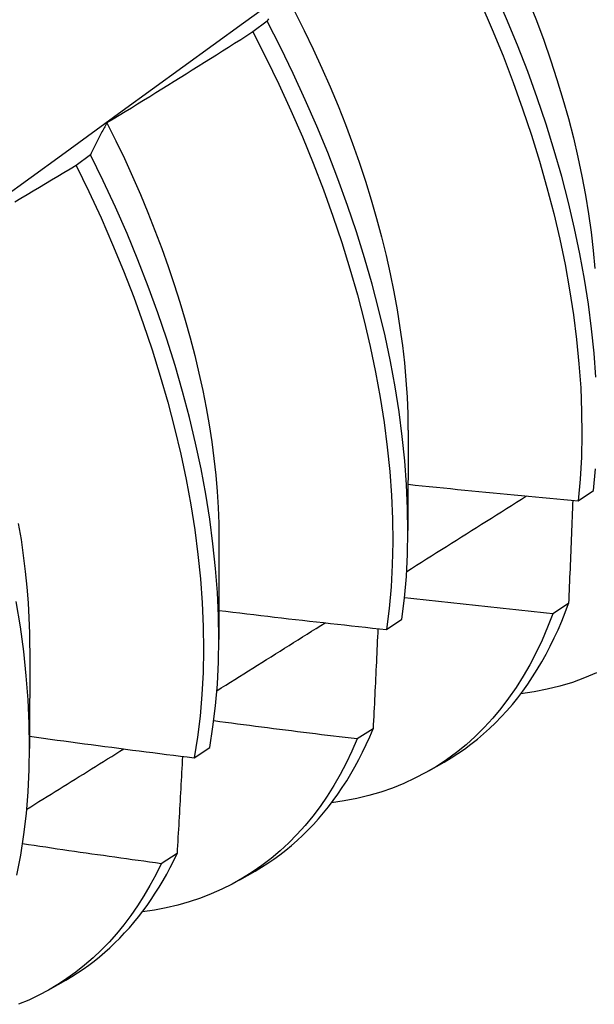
# Model space of a CAD drawing. Header units: inches. Extents: x 20 to 233, y 20 to 138.
# Tile 85 of 109: x 219.089 to 219.195, y 78.66 to 78.841. Entities that reach past the tile are written whole.
import ezdxf

# ---------------------------------------------------------------- set-up
doc = ezdxf.new("R2010")
doc.units = ezdxf.units.IN
doc.header["$MEASUREMENT"] = 0
doc.layers.add('Visible Edges(ANSI)', color=7, linetype='Continuous', lineweight=25)

msp = doc.modelspace()

# ---------------------------------------------------------------- linework, layer by layer
at = {"layer": 'Visible Edges(ANSI)'}
for p, q in [((219.13487, 78.84071), (219.13225, 78.83873)), ((219.10239, 78.81617), (219.09976, 78.81418)), ((219.16082, 78.7655), (219.1608, 78.74706)), ((219.19209, 78.75253), (219.19494, 78.75445)), ((219.12602, 78.74546), (219.126, 78.72702)), ((219.19034, 78.73364), (219.18744, 78.73177)), ((219.15683, 78.72885), (219.15969, 78.73076)), ((219.09123, 78.72542), (219.0912, 78.70698)), ((219.15438, 78.71059), (219.15147, 78.70873)), ((219.12145, 78.70527), (219.12432, 78.70717)), ((219.16465, 78.70286), (219.16746, 78.70448)), ((219.11832, 78.68765), (219.1154, 78.6858)), ((219.12985, 78.68282), (219.13266, 78.68444)), ((219.09505, 78.66278), (219.09786, 78.6644))]:
    msp.add_line(p, q, dxfattribs=at)
at = {"layer": 'Visible Edges(ANSI)', "flags": 128}
for points in [[(218.9509, 78.71049), (218.9622, 78.71862), (218.9735, 78.72675), (218.98478, 78.73488), (218.99605, 78.743), (219.00732, 78.75113), (219.01857, 78.75925), (219.02982, 78.76738), (219.04105, 78.7755), (219.05227, 78.78362), (219.06349, 78.79174), (219.07469, 78.79986), (219.08589, 78.80798), (219.09707, 78.81609), (219.10825, 78.82421), (219.11941, 78.83232), (219.13057, 78.84043), (219.14172, 78.84853), (219.15285, 78.85664), (219.16398, 78.86474), (219.1751, 78.87283), (219.18621, 78.88093), (219.19732, 78.88902)], [(219.1709, 78.86973), (219.17285, 78.86617), (219.17472, 78.86258), (219.17653, 78.85898), (219.17826, 78.85537), (219.17991, 78.85174), (219.18149, 78.84811), (219.183, 78.84448), (219.18442, 78.84084), (219.18577, 78.83721), (219.18703, 78.83359), (219.18821, 78.82998), (219.1893, 78.82638), (219.19031, 78.82281), (219.19123, 78.81925), (219.19206, 78.81572), (219.1928, 78.81221), (219.19345, 78.80874), (219.19402, 78.80531), (219.19449, 78.80191), (219.19488, 78.79855), (219.19518, 78.79523)], [(219.19536, 78.77525), (219.19505, 78.77965), (219.19459, 78.78413), (219.19401, 78.78867), (219.19329, 78.79327), (219.19243, 78.79792), (219.19145, 78.80262), (219.19033, 78.80736), (219.18908, 78.81213), (219.18771, 78.81694), (219.1862, 78.82176), (219.18458, 78.8266), (219.18282, 78.83146), (219.18095, 78.83632), (219.17895, 78.84117), (219.17684, 78.84602), (219.17461, 78.85086), (219.17227, 78.85568), (219.16982, 78.86047), (219.16726, 78.86523)], [(219.13999, 78.84244), (219.14172, 78.83901), (219.14338, 78.83556), (219.14497, 78.8321), (219.14649, 78.82863), (219.14794, 78.82517), (219.14931, 78.8217), (219.1506, 78.81823), (219.15182, 78.81477), (219.15297, 78.81132), (219.15403, 78.80788), (219.15502, 78.80445), (219.15594, 78.80104), (219.15677, 78.79765), (219.15753, 78.79428), (219.15821, 78.79094), (219.15881, 78.78763), (219.15933, 78.78435), (219.15978, 78.78111), (219.16014, 78.7779), (219.16042, 78.77473), (219.16063, 78.77161), (219.16075, 78.76854), (219.16079, 78.76551)], [(219.17419, 78.84404), (219.1763, 78.83919), (219.17828, 78.83433), (219.18015, 78.82947), (219.18189, 78.82462), (219.18351, 78.81978), (219.18501, 78.81495), (219.18637, 78.81015), (219.18761, 78.80538), (219.18872, 78.80064), (219.18969, 78.79595), (219.19053, 78.7913), (219.19124, 78.7867), (219.19182, 78.78217), (219.19226, 78.7777), (219.19257, 78.7733), (219.19274, 78.76897), (219.19278, 78.76473), (219.19269, 78.76057), (219.19246, 78.7565), (219.19209, 78.75253)], [(219.13514, 78.84117), (219.135, 78.84094), (219.13487, 78.84071)], [(219.15969, 78.73076), (219.16016, 78.73464), (219.16051, 78.73863), (219.16072, 78.74271), (219.1608, 78.74688), (219.16074, 78.75113), (219.16055, 78.75547), (219.16022, 78.75988), (219.15976, 78.76436), (219.15917, 78.7689), (219.15844, 78.77351), (219.15758, 78.77816), (219.15659, 78.78286), (219.15546, 78.7876), (219.15421, 78.79238), (219.15282, 78.79718), (219.15131, 78.80201), (219.14968, 78.80685), (219.14792, 78.81171), (219.14603, 78.81657), (219.14403, 78.82142), (219.14191, 78.82627), (219.13967, 78.83111), (219.13733, 78.83592), (219.13487, 78.84071)], [(219.13225, 78.83873), (219.13114, 78.83802), (219.13003, 78.83731), (219.12891, 78.83661), (219.1278, 78.8359), (219.12669, 78.8352), (219.12558, 78.83449), (219.12446, 78.83379), (219.12335, 78.83309), (219.12223, 78.83239), (219.12112, 78.83169), (219.12, 78.83099), (219.11888, 78.83029), (219.11777, 78.8296), (219.11665, 78.8289), (219.11553, 78.82821), (219.11441, 78.82752), (219.11329, 78.82682), (219.11217, 78.82613), (219.11105, 78.82544), (219.10993, 78.82475), (219.1088, 78.82407), (219.10768, 78.82338), (219.10656, 78.82269), (219.10543, 78.82201)], [(219.13225, 78.83873), (219.1347, 78.83394), (219.13704, 78.82912), (219.13926, 78.82428), (219.14138, 78.81943), (219.14337, 78.81458), (219.14524, 78.80972), (219.14699, 78.80487), (219.14862, 78.80002), (219.15012, 78.7952), (219.1515, 78.79039), (219.15274, 78.78562), (219.15386, 78.78088), (219.15484, 78.77619), (219.15569, 78.77153), (219.15641, 78.76694), (219.15699, 78.7624), (219.15744, 78.75792), (219.15776, 78.75352), (219.15794, 78.74919), (219.15799, 78.74494), (219.1579, 78.74077), (219.15768, 78.7367), (219.15732, 78.73273), (219.15683, 78.72885)], [(219.10543, 78.82201), (219.1053, 78.82178), (219.10517, 78.82154), (219.10503, 78.82131), (219.1049, 78.82108), (219.10477, 78.82084), (219.10464, 78.82061), (219.10451, 78.82037), (219.10438, 78.82013), (219.10425, 78.81989), (219.10412, 78.81965), (219.104, 78.81941), (219.10387, 78.81916), (219.10374, 78.81892), (219.10362, 78.81868), (219.10349, 78.81843), (219.10337, 78.81818), (219.10324, 78.81793), (219.10312, 78.81769), (219.10299, 78.81744), (219.10287, 78.81718), (219.10275, 78.81693), (219.10263, 78.81668), (219.10251, 78.81642), (219.10239, 78.81617)], [(219.10542, 78.82201), (219.10705, 78.81873), (219.10862, 78.81544), (219.11013, 78.81215), (219.11157, 78.80884), (219.11295, 78.80553), (219.11426, 78.80222), (219.11551, 78.79891), (219.11669, 78.79561), (219.1178, 78.79231), (219.11885, 78.78902), (219.11983, 78.78575), (219.12074, 78.78248), (219.12157, 78.77924), (219.12234, 78.77602), (219.12304, 78.77282), (219.12366, 78.76964), (219.12422, 78.76649), (219.1247, 78.76338), (219.1251, 78.76029), (219.12544, 78.75725), (219.12569, 78.75424), (219.12587, 78.75127), (219.12598, 78.74835), (219.12601, 78.74548)], [(219.12432, 78.70717), (219.12492, 78.71095), (219.12539, 78.71484), (219.12573, 78.71883), (219.12593, 78.72291), (219.126, 78.72709), (219.12594, 78.73135), (219.12574, 78.73569), (219.1254, 78.7401), (219.12493, 78.74459), (219.12433, 78.74914), (219.1236, 78.75374), (219.12273, 78.7584), (219.12173, 78.7631), (219.12059, 78.76785), (219.11933, 78.77262), (219.11794, 78.77743), (219.11642, 78.78226), (219.11478, 78.7871), (219.11301, 78.79196), (219.11112, 78.79682), (219.10911, 78.80167), (219.10698, 78.80652), (219.10474, 78.81135), (219.10239, 78.81617)], [(219.09976, 78.81418), (219.09863, 78.8135), (219.0975, 78.81282), (219.09637, 78.81214), (219.09525, 78.81146), (219.09412, 78.81079), (219.09299, 78.81011), (219.09186, 78.80943), (219.09073, 78.80876), (219.08959, 78.80809), (219.08846, 78.80741)], [(219.09976, 78.81418), (219.1021, 78.80937), (219.10434, 78.80453), (219.10645, 78.79968), (219.10846, 78.79483), (219.11034, 78.78997), (219.11209, 78.78511), (219.11373, 78.78027), (219.11524, 78.77544), (219.11662, 78.77064), (219.11787, 78.76586), (219.11899, 78.76112), (219.11999, 78.75642), (219.12084, 78.75177), (219.12157, 78.74717), (219.12216, 78.74263), (219.12262, 78.73815), (219.12294, 78.73374), (219.12313, 78.7294), (219.12319, 78.72515), (219.12311, 78.72098), (219.12289, 78.7169), (219.12255, 78.71292), (219.12207, 78.70904), (219.12145, 78.70527)], [(219.19494, 78.75445), (219.19529, 78.75843)], [(219.16081, 78.75556), (219.16211, 78.75543), (219.16341, 78.75529), (219.16472, 78.75516), (219.16602, 78.75502), (219.16732, 78.75489), (219.16862, 78.75476), (219.16993, 78.75463), (219.17123, 78.7545), (219.17253, 78.75437), (219.17383, 78.75424), (219.17514, 78.75411), (219.17644, 78.75399), (219.17775, 78.75386), (219.17905, 78.75374), (219.18035, 78.75361), (219.18166, 78.75349), (219.18296, 78.75337), (219.18427, 78.75325), (219.18557, 78.75312), (219.18687, 78.753), (219.18818, 78.75289), (219.18948, 78.75277), (219.19079, 78.75265), (219.19209, 78.75253)], [(219.16056, 78.73952), (219.16147, 78.7401), (219.16239, 78.74068), (219.16331, 78.74126), (219.16423, 78.74183), (219.16515, 78.74241), (219.16606, 78.74299), (219.16698, 78.74357), (219.1679, 78.74415), (219.16882, 78.74473), (219.16974, 78.74531), (219.17065, 78.74589), (219.17157, 78.74646), (219.17249, 78.74704), (219.17341, 78.74762), (219.17432, 78.7482), (219.17524, 78.74878), (219.17616, 78.74936), (219.17708, 78.74994), (219.17799, 78.75052), (219.17891, 78.7511), (219.17983, 78.75168), (219.18074, 78.75226), (219.18166, 78.75284), (219.18258, 78.75342)], [(219.19111, 78.75262), (219.19108, 78.75183), (219.19105, 78.75105), (219.19102, 78.75026), (219.19099, 78.74948), (219.19096, 78.74869), (219.19093, 78.7479), (219.1909, 78.74711), (219.19086, 78.74632), (219.19083, 78.74553), (219.1908, 78.74474), (219.19077, 78.74395), (219.19074, 78.74316), (219.1907, 78.74237), (219.19067, 78.74158), (219.19064, 78.74079), (219.19061, 78.74), (219.19057, 78.7392), (219.19054, 78.73841), (219.19051, 78.73762), (219.19047, 78.73682), (219.19044, 78.73603), (219.1904, 78.73523), (219.19037, 78.73444), (219.19034, 78.73364)], [(219.08911, 78.74837), (219.08961, 78.74539), (219.09003, 78.74244), (219.09039, 78.73953), (219.09068, 78.73664), (219.0909, 78.73379), (219.09106, 78.73098), (219.09115, 78.7282), (219.09117, 78.72546)], [(219.08883, 78.68367), (219.08956, 78.68735), (219.09015, 78.69114), (219.09061, 78.69503), (219.09094, 78.69903), (219.09114, 78.70312), (219.0912, 78.7073), (219.09113, 78.71156), (219.09092, 78.71591), (219.09058, 78.72033), (219.0901, 78.72482), (219.08949, 78.72937), (219.08875, 78.73398)], [(219.18744, 78.73177), (219.1863, 78.73189), (219.18516, 78.732), (219.18402, 78.73212), (219.18289, 78.73224), (219.18175, 78.73235), (219.18061, 78.73247), (219.17948, 78.73259), (219.17834, 78.73271), (219.1772, 78.73283), (219.17607, 78.73295), (219.17493, 78.73307), (219.1738, 78.73319), (219.17266, 78.73332), (219.17152, 78.73344), (219.17039, 78.73356), (219.16925, 78.73369), (219.16812, 78.73382), (219.16698, 78.73394), (219.16585, 78.73407), (219.16471, 78.7342), (219.16358, 78.73432), (219.16244, 78.73445), (219.16131, 78.73458), (219.16017, 78.73471)], [(219.12601, 78.73237), (219.12729, 78.73221), (219.12857, 78.73206), (219.12985, 78.73191), (219.13114, 78.73175), (219.13242, 78.7316), (219.1337, 78.73145), (219.13499, 78.7313), (219.13627, 78.73115), (219.13756, 78.731), (219.13884, 78.73085), (219.14012, 78.7307), (219.14141, 78.73055), (219.14269, 78.73041), (219.14398, 78.73026), (219.14526, 78.73012), (219.14655, 78.72997), (219.14783, 78.72983), (219.14912, 78.72969), (219.1504, 78.72955), (219.15169, 78.72941), (219.15297, 78.72927), (219.15426, 78.72913), (219.15555, 78.72899), (219.15683, 78.72885)], [(219.16746, 78.70448), (219.16873, 78.70524), (219.16998, 78.70604), (219.1712, 78.70688), (219.17239, 78.70777), (219.17356, 78.70869), (219.1747, 78.70966), (219.17582, 78.71067), (219.17691, 78.71172), (219.17797, 78.71281), (219.179, 78.71393), (219.18, 78.7151), (219.18098, 78.71631), (219.18192, 78.71755), (219.18284, 78.71883), (219.18373, 78.72015), (219.18459, 78.72151), (219.18541, 78.7229), (219.18621, 78.72433), (219.18698, 78.72579), (219.18771, 78.7273), (219.18842, 78.72883), (219.18909, 78.7304), (219.18973, 78.732), (219.19034, 78.73364)], [(219.18744, 78.73177), (219.18649, 78.72931), (219.18548, 78.72692), (219.18439, 78.72462), (219.18323, 78.72239), (219.18199, 78.72025), (219.18069, 78.71819), (219.17932, 78.71621), (219.17788, 78.71433), (219.17638, 78.71253), (219.17481, 78.71082), (219.17317, 78.70921), (219.17148, 78.70768), (219.16972, 78.70625), (219.1679, 78.70492), (219.16602, 78.70368), (219.16408, 78.70254), (219.16209, 78.7015), (219.16005, 78.70055), (219.15795, 78.6997), (219.1558, 78.69896), (219.15361, 78.69831), (219.15136, 78.69777), (219.14907, 78.69733), (219.14673, 78.69699)], [(219.12563, 78.7176), (219.12646, 78.71812), (219.12729, 78.71864), (219.12812, 78.71916), (219.12895, 78.71968), (219.12978, 78.7202), (219.13061, 78.72072), (219.13145, 78.72124), (219.13228, 78.72176), (219.13311, 78.72228), (219.13394, 78.7228), (219.13477, 78.72333), (219.1356, 78.72385), (219.13643, 78.72437), (219.13726, 78.72489), (219.13809, 78.72541), (219.13892, 78.72593), (219.13975, 78.72645), (219.14058, 78.72697), (219.14142, 78.72749), (219.14225, 78.72801), (219.14308, 78.72853), (219.14391, 78.72905), (219.14474, 78.72958), (219.14557, 78.7301)], [(219.15527, 78.72902), (219.15523, 78.72826), (219.1552, 78.72749), (219.15516, 78.72673), (219.15513, 78.72596), (219.15509, 78.7252), (219.15505, 78.72443), (219.15502, 78.72367), (219.15498, 78.7229), (219.15495, 78.72214), (219.15491, 78.72137), (219.15487, 78.7206), (219.15484, 78.71983), (219.1548, 78.71906), (219.15476, 78.7183), (219.15473, 78.71753), (219.15469, 78.71676), (219.15465, 78.71599), (219.15461, 78.71522), (219.15457, 78.71445), (219.15454, 78.71368), (219.1545, 78.7129), (219.15446, 78.71213), (219.15442, 78.71136), (219.15438, 78.71059)], [(219.19548, 78.72087), (219.19329, 78.71995), (219.19104, 78.71914), (219.18874, 78.71844), (219.18639, 78.71786), (219.18399, 78.71739), (219.18153, 78.71703)], [(219.15147, 78.70873), (219.15037, 78.70886), (219.14927, 78.70899), (219.14817, 78.70912), (219.14707, 78.70926), (219.14597, 78.70939), (219.14486, 78.70952), (219.14376, 78.70966), (219.14266, 78.70979), (219.14156, 78.70993), (219.14046, 78.71006), (219.13936, 78.7102), (219.13826, 78.71034), (219.13716, 78.71048), (219.13606, 78.71062), (219.13496, 78.71076), (219.13386, 78.7109), (219.13276, 78.71104), (219.13166, 78.71118), (219.13056, 78.71132), (219.12946, 78.71146), (219.12836, 78.71161), (219.12726, 78.71175), (219.12616, 78.71189), (219.12507, 78.71204)], [(219.13266, 78.68444), (219.13384, 78.68514), (219.13499, 78.68587), (219.13612, 78.68664), (219.13723, 78.68745), (219.13831, 78.68829), (219.13938, 78.68917), (219.14042, 78.69008), (219.14144, 78.69102), (219.14243, 78.692), (219.1434, 78.69302), (219.14435, 78.69406), (219.14527, 78.69515), (219.14617, 78.69626), (219.14705, 78.6974), (219.1479, 78.69858), (219.14872, 78.69979), (219.14952, 78.70104), (219.15029, 78.70231), (219.15104, 78.70361), (219.15176, 78.70495), (219.15246, 78.70631), (219.15313, 78.70771), (219.15377, 78.70913), (219.15438, 78.71059)], [(219.0912, 78.70923), (219.09246, 78.70906), (219.09372, 78.70888), (219.09498, 78.70871), (219.09624, 78.70854), (219.0975, 78.70837), (219.09876, 78.7082), (219.10002, 78.70803), (219.10128, 78.70786), (219.10254, 78.70769), (219.1038, 78.70753), (219.10506, 78.70736), (219.10632, 78.7072), (219.10758, 78.70703), (219.10884, 78.70687), (219.1101, 78.7067), (219.11136, 78.70654), (219.11262, 78.70638), (219.11388, 78.70622), (219.11514, 78.70606), (219.1164, 78.7059), (219.11767, 78.70574), (219.11893, 78.70558), (219.12019, 78.70542), (219.12145, 78.70527)], [(219.15147, 78.70873), (219.15049, 78.70648), (219.14945, 78.7043), (219.14834, 78.7022), (219.14717, 78.70017), (219.14593, 78.69821), (219.14464, 78.69633), (219.14328, 78.69453), (219.14186, 78.69282), (219.14038, 78.69118), (219.13885, 78.68962), (219.13726, 78.68815), (219.13561, 78.68676), (219.1339, 78.68545), (219.13215, 78.68424), (219.13034, 78.68311), (219.12848, 78.68206), (219.12657, 78.68111), (219.12461, 78.68024), (219.12261, 78.67947), (219.12056, 78.67878), (219.11847, 78.67818), (219.11633, 78.67768), (219.11415, 78.67727), (219.11194, 78.67695)], [(219.09068, 78.69582), (219.09142, 78.69628), (219.09217, 78.69675), (219.09291, 78.69721), (219.09365, 78.69767), (219.0944, 78.69813), (219.09514, 78.69859), (219.09589, 78.69906), (219.09663, 78.69952), (219.09737, 78.69998), (219.09812, 78.70044), (219.09886, 78.70091), (219.0996, 78.70137), (219.10034, 78.70183), (219.10109, 78.70229), (219.10183, 78.70276), (219.10257, 78.70322), (219.10332, 78.70368), (219.10406, 78.70414), (219.1048, 78.70461), (219.10555, 78.70507), (219.10629, 78.70553), (219.10703, 78.70599), (219.10777, 78.70646), (219.10852, 78.70692)], [(219.11931, 78.70553), (219.11927, 78.70479), (219.11923, 78.70405), (219.11919, 78.70331), (219.11915, 78.70257), (219.11911, 78.70182), (219.11907, 78.70108), (219.11903, 78.70034), (219.11899, 78.69959), (219.11895, 78.69885), (219.11891, 78.69811), (219.11887, 78.69736), (219.11883, 78.69662), (219.11878, 78.69587), (219.11874, 78.69513), (219.1187, 78.69438), (219.11866, 78.69363), (219.11862, 78.69289), (219.11858, 78.69214), (219.11853, 78.69139), (219.11849, 78.69065), (219.11845, 78.6899), (219.11841, 78.68915), (219.11836, 78.6884), (219.11832, 78.68765)], [(219.1154, 78.6858), (219.11434, 78.68595), (219.11327, 78.68609), (219.11221, 78.68624), (219.11115, 78.68639), (219.11008, 78.68653), (219.10902, 78.68668), (219.10796, 78.68683), (219.10689, 78.68698), (219.10583, 78.68713), (219.10477, 78.68728), (219.1037, 78.68743), (219.10264, 78.68758), (219.10158, 78.68773), (219.10052, 78.68788), (219.09946, 78.68804), (219.09839, 78.68819), (219.09733, 78.68834), (219.09627, 78.6885), (219.09521, 78.68865), (219.09415, 78.68881), (219.09309, 78.68896), (219.09202, 78.68912), (219.09096, 78.68928), (219.0899, 78.68944)], [(219.09786, 78.6644), (219.09894, 78.66504), (219.1, 78.66571), (219.10104, 78.66641), (219.10206, 78.66714), (219.10306, 78.6679), (219.10405, 78.66868), (219.10501, 78.6695), (219.10596, 78.67035), (219.10688, 78.67122), (219.10779, 78.67213), (219.10868, 78.67306), (219.10955, 78.67402), (219.11039, 78.67501), (219.11122, 78.67602), (219.11203, 78.67707), (219.11281, 78.67814), (219.11358, 78.67923), (219.11432, 78.68036), (219.11504, 78.68151), (219.11574, 78.68269), (219.11642, 78.68389), (219.11707, 78.68512), (219.11771, 78.68637), (219.11832, 78.68765)], [(219.1154, 78.6858), (219.1144, 78.68376), (219.11334, 78.68178), (219.11222, 78.67987), (219.11104, 78.67803), (219.10981, 78.67626), (219.10853, 78.67455), (219.10719, 78.67292), (219.1058, 78.67136), (219.10435, 78.66988), (219.10286, 78.66847), (219.10131, 78.66713), (219.09972, 78.66587), (219.09807, 78.66469), (219.09638, 78.66358), (219.09465, 78.66255), (219.09287, 78.6616), (219.09104, 78.66073), (219.08918, 78.65994)]]:
    msp.add_lwpolyline(points, dxfattribs=at)

doc.saveas('drawing.dxf')
